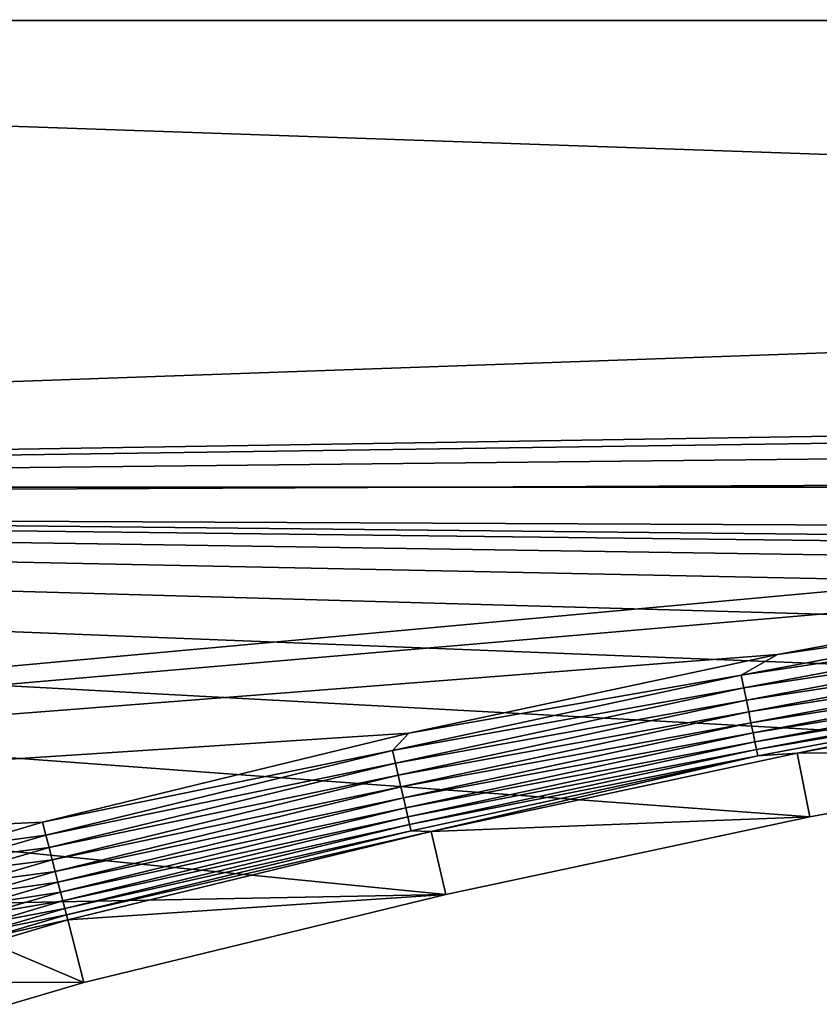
# Model space of a CAD drawing. Extents: x -320 to 320, y -695 to 695.
# Tile 112 of 169: x -143 to -109, y 390 to 432. Entities that reach past the tile are written whole.
import ezdxf

# ---------------------------------------------------------------- set-up
doc = ezdxf.new("R2010")
doc.units = 0
doc.header["$LTSCALE"] = 50.062222
for name, color, linetype in [('1', 7, 'CONTINUOUS'), ('2', 7, 'CONTINUOUS'), ('43', 7, 'CONTINUOUS'), ('44', 7, 'CONTINUOUS'), ('75', 7, 'CONTINUOUS'), ('76', 7, 'CONTINUOUS')]:
    doc.layers.add(name, color=color, linetype=linetype)

msp = doc.modelspace()

# ---------------------------------------------------------------- linework, layer by layer
at = {"layer": '1', "color": 7, "linetype": 'CONTINUOUS'}
for points in [[(-297.887, 412.179), (-295.58, 432.7), (297.887, 412.179), (-297.887, 412.179)], [(297.887, 412.179), (-295.58, 432.7), (295.58, 432.7), (297.887, 412.179)], [(-300.082, 391.646), (-297.887, 412.179), (-124.797, 394.97), (-300.082, 391.646)], [(-297.887, 412.179), (297.887, 412.179), (0, 409.04), (-297.887, 412.179)], [(-124.797, 394.97), (-297.887, 412.179), (-109.413, 398.257), (-124.797, 394.97)], [(-109.413, 398.257), (-297.887, 412.179), (-93.943, 401.111), (-109.413, 398.257)], [(-93.943, 401.111), (-297.887, 412.179), (-78.399, 403.53), (-93.943, 401.111)], [(-78.399, 403.53), (-297.887, 412.179), (-62.794, 405.511), (-78.399, 403.53)], [(-62.794, 405.511), (-297.887, 412.179), (-47.139, 407.054), (-62.794, 405.511)], [(-47.139, 407.054), (-297.887, 412.179), (-31.446, 408.157), (-47.139, 407.054)], [(-31.446, 408.157), (-297.887, 412.179), (-15.729, 408.819), (-31.446, 408.157)], [(-15.729, 408.819), (-297.887, 412.179), (0, 409.04), (-15.729, 408.819)], [(-140.082, 391.252), (-300.082, 391.646), (-124.797, 394.97), (-140.082, 391.252)], [(-143.179, 390.337), (-300.082, 391.646), (-140.082, 391.252), (-143.179, 390.337)]]:
    msp.add_3dface(points, dxfattribs=at)
at = {"layer": '2', "color": 7, "linetype": 'CONTINUOUS'}
for points in [[(288.629, 431.899, 11), (286.215, 452.369, 11), (-288.629, 431.899, 11), (288.629, 431.899, 11)], [(-288.629, 431.899, 11), (286.215, 452.369, 11), (-286.215, 452.369, 11), (-288.629, 431.899, 11)], [(-290.931, 411.417, 11), (288.629, 431.899, 11), (-288.629, 431.899, 11), (-290.931, 411.417, 11)], [(288.629, 431.899, 11), (-290.931, 411.417, 11), (-15.926, 415.814, 11), (288.629, 431.899, 11)], [(-15.926, 415.814, 11), (-290.931, 411.417, 11), (-31.839, 415.144, 11), (-15.926, 415.814, 11)], [(-31.839, 415.144, 11), (-290.931, 411.417, 11), (-47.727, 414.027, 11), (-31.839, 415.144, 11)], [(-47.727, 414.027, 11), (-290.931, 411.417, 11), (-63.578, 412.465, 11), (-47.727, 414.027, 11)], [(-63.578, 412.465, 11), (-290.931, 411.417, 11), (-79.378, 410.458, 11), (-63.578, 412.465, 11)], [(-290.931, 411.417, 11), (-293.122, 390.922, 11), (-79.378, 410.458, 11), (-290.931, 411.417, 11)], [(-79.378, 410.458, 11), (-293.122, 390.922, 11), (-95.116, 408.009, 11), (-79.378, 410.458, 11)], [(-95.116, 408.009, 11), (-293.122, 390.922, 11), (-110.779, 405.12, 11), (-95.116, 408.009, 11)], [(-110.779, 405.12, 11), (-293.122, 390.922, 11), (-126.355, 401.791, 11), (-110.779, 405.12, 11)], [(-126.355, 401.791, 11), (-293.122, 390.922, 11), (-141.831, 398.028, 11), (-126.355, 401.791, 11)], [(-141.831, 398.028, 11), (-293.122, 390.922, 11), (-145.394, 396.975, 11), (-141.831, 398.028, 11)]]:
    msp.add_3dface(points, dxfattribs=at)
at = {"layer": '43', "color": 7, "linetype": 'CONTINUOUS'}
for points in [[(-109.949, 400.947, 7.965), (-93.943, 401.111), (-94.403, 403.815, 7.965), (-109.949, 400.947, 7.965)], [(-109.413, 398.257), (-93.943, 401.111), (-109.949, 400.947, 7.965), (-109.413, 398.257)], [(-125.408, 397.643, 7.965), (-109.413, 398.257), (-109.949, 400.947, 7.965), (-125.408, 397.643, 7.965)], [(-124.797, 394.97), (-109.413, 398.257), (-125.408, 397.643, 7.965), (-124.797, 394.97)], [(-140.768, 393.908, 7.965), (-124.797, 394.97), (-125.408, 397.643, 7.965), (-140.768, 393.908, 7.965)], [(-140.082, 391.252), (-124.797, 394.97), (-140.768, 393.908, 7.965), (-140.082, 391.252)]]:
    msp.add_3dface(points, dxfattribs=at)
at = {"layer": '44', "color": 7, "linetype": 'CONTINUOUS'}
for points in [[(-140.082, 391.252), (-140.768, 393.908, 7.965), (-144.047, 392.939, 7.965), (-140.082, 391.252)], [(-143.179, 390.337), (-140.082, 391.252), (-144.047, 392.939, 7.965), (-143.179, 390.337)]]:
    msp.add_3dface(points, dxfattribs=at)
at = {"layer": '75', "color": 7, "linetype": 'CONTINUOUS'}
for points in [[(-95.116, 408.009, 11), (-110.779, 405.12, 11), (-97.499, 407.034, 10.965), (-95.116, 408.009, 11)], [(-97.499, 407.034, 10.965), (-110.779, 405.12, 11), (-112.313, 404.245, 10.965), (-97.499, 407.034, 10.965)], [(-97.499, 407.034, 10.965), (-112.313, 404.245, 10.965), (-97.405, 406.494, 10.862), (-97.499, 407.034, 10.965)], [(-97.405, 406.494, 10.862), (-112.313, 404.245, 10.965), (-112.204, 403.707, 10.862), (-97.405, 406.494, 10.862)], [(-97.405, 406.494, 10.862), (-112.204, 403.707, 10.862), (-97.313, 405.971, 10.692), (-97.405, 406.494, 10.862)], [(-97.313, 405.971, 10.692), (-112.204, 403.707, 10.862), (-112.099, 403.187, 10.692), (-97.313, 405.971, 10.692)], [(-97.313, 405.971, 10.692), (-112.099, 403.187, 10.692), (-97.226, 405.472, 10.458), (-97.313, 405.971, 10.692)], [(-97.226, 405.472, 10.458), (-112.099, 403.187, 10.692), (-111.999, 402.691, 10.458), (-97.226, 405.472, 10.458)], [(-97.226, 405.472, 10.458), (-111.999, 402.691, 10.458), (-97.145, 405.006, 10.162), (-97.226, 405.472, 10.458)], [(-110.779, 405.12, 11), (-126.355, 401.791, 11), (-112.313, 404.245, 10.965), (-110.779, 405.12, 11)], [(-97.145, 405.006, 10.162), (-111.999, 402.691, 10.458), (-111.905, 402.227, 10.162), (-97.145, 405.006, 10.162)], [(-97.145, 405.006, 10.162), (-111.905, 402.227, 10.162), (-97.07, 404.58, 9.811), (-97.145, 405.006, 10.162)], [(-97.07, 404.58, 9.811), (-111.905, 402.227, 10.162), (-111.819, 401.802, 9.811), (-97.07, 404.58, 9.811)], [(-97.07, 404.58, 9.811), (-111.819, 401.802, 9.811), (-97.004, 404.199, 9.408), (-97.07, 404.58, 9.811)], [(-112.313, 404.245, 10.965), (-126.355, 401.791, 11), (-127.047, 401.062, 10.965), (-112.313, 404.245, 10.965)], [(-112.313, 404.245, 10.965), (-127.047, 401.062, 10.965), (-112.204, 403.707, 10.862), (-112.313, 404.245, 10.965)], [(-97.004, 404.199, 9.408), (-111.819, 401.802, 9.811), (-111.743, 401.424, 9.408), (-97.004, 404.199, 9.408)], [(-97.004, 404.199, 9.408), (-111.743, 401.424, 9.408), (-96.947, 403.871, 8.961), (-97.004, 404.199, 9.408)], [(-112.204, 403.707, 10.862), (-127.047, 401.062, 10.965), (-126.925, 400.528, 10.862), (-112.204, 403.707, 10.862)], [(-112.204, 403.707, 10.862), (-126.925, 400.528, 10.862), (-112.099, 403.187, 10.692), (-112.204, 403.707, 10.862)], [(-96.947, 403.871, 8.961), (-111.743, 401.424, 9.408), (-111.677, 401.097, 8.961), (-96.947, 403.871, 8.961)], [(-96.947, 403.871, 8.961), (-111.677, 401.097, 8.961), (-96.899, 403.599, 8.476), (-96.947, 403.871, 8.961)], [(-96.899, 403.599, 8.476), (-111.677, 401.097, 8.961), (-111.622, 400.827, 8.476), (-96.899, 403.599, 8.476)], [(-109.949, 400.947, 7.965), (-96.899, 403.599, 8.476), (-111.622, 400.827, 8.476), (-109.949, 400.947, 7.965)], [(-109.949, 400.947, 7.965), (-94.403, 403.815, 7.965), (-96.899, 403.599, 8.476), (-109.949, 400.947, 7.965)], [(-112.099, 403.187, 10.692), (-126.925, 400.528, 10.862), (-126.805, 400.01, 10.692), (-112.099, 403.187, 10.692)], [(-112.099, 403.187, 10.692), (-126.805, 400.01, 10.692), (-111.999, 402.691, 10.458), (-112.099, 403.187, 10.692)], [(-111.999, 402.691, 10.458), (-126.805, 400.01, 10.692), (-126.692, 399.517, 10.458), (-111.999, 402.691, 10.458)], [(-111.999, 402.691, 10.458), (-126.692, 399.517, 10.458), (-111.905, 402.227, 10.162), (-111.999, 402.691, 10.458)], [(-111.905, 402.227, 10.162), (-126.692, 399.517, 10.458), (-126.586, 399.056, 10.162), (-111.905, 402.227, 10.162)], [(-111.905, 402.227, 10.162), (-126.586, 399.056, 10.162), (-111.819, 401.802, 9.811), (-111.905, 402.227, 10.162)], [(-111.819, 401.802, 9.811), (-126.586, 399.056, 10.162), (-126.489, 398.634, 9.811), (-111.819, 401.802, 9.811)], [(-111.819, 401.802, 9.811), (-126.489, 398.634, 9.811), (-111.743, 401.424, 9.408), (-111.819, 401.802, 9.811)], [(-126.355, 401.791, 11), (-141.831, 398.028, 11), (-127.047, 401.062, 10.965), (-126.355, 401.791, 11)], [(-111.743, 401.424, 9.408), (-126.489, 398.634, 9.811), (-126.402, 398.257, 9.408), (-111.743, 401.424, 9.408)], [(-111.743, 401.424, 9.408), (-126.402, 398.257, 9.408), (-111.677, 401.097, 8.961), (-111.743, 401.424, 9.408)], [(-127.047, 401.062, 10.965), (-141.831, 398.028, 11), (-141.692, 397.489, 10.965), (-127.047, 401.062, 10.965)], [(-127.047, 401.062, 10.965), (-141.692, 397.489, 10.965), (-126.925, 400.528, 10.862), (-127.047, 401.062, 10.965)], [(-111.677, 401.097, 8.961), (-126.402, 398.257, 9.408), (-126.328, 397.932, 8.961), (-111.677, 401.097, 8.961)], [(-111.677, 401.097, 8.961), (-126.328, 397.932, 8.961), (-111.622, 400.827, 8.476), (-111.677, 401.097, 8.961)], [(-111.622, 400.827, 8.476), (-126.328, 397.932, 8.961), (-126.266, 397.664, 8.476), (-111.622, 400.827, 8.476)], [(-125.408, 397.643, 7.965), (-111.622, 400.827, 8.476), (-126.266, 397.664, 8.476), (-125.408, 397.643, 7.965)], [(-125.408, 397.643, 7.965), (-109.949, 400.947, 7.965), (-111.622, 400.827, 8.476), (-125.408, 397.643, 7.965)], [(-126.925, 400.528, 10.862), (-141.692, 397.489, 10.965), (-141.555, 396.958, 10.862), (-126.925, 400.528, 10.862)], [(-126.925, 400.528, 10.862), (-141.555, 396.958, 10.862), (-126.805, 400.01, 10.692), (-126.925, 400.528, 10.862)], [(-126.805, 400.01, 10.692), (-141.555, 396.958, 10.862), (-141.422, 396.444, 10.692), (-126.805, 400.01, 10.692)], [(-126.805, 400.01, 10.692), (-141.422, 396.444, 10.692), (-126.692, 399.517, 10.458), (-126.805, 400.01, 10.692)], [(-126.692, 399.517, 10.458), (-141.422, 396.444, 10.692), (-141.296, 395.954, 10.458), (-126.692, 399.517, 10.458)], [(-126.692, 399.517, 10.458), (-141.296, 395.954, 10.458), (-126.586, 399.056, 10.162), (-126.692, 399.517, 10.458)], [(-126.586, 399.056, 10.162), (-141.296, 395.954, 10.458), (-141.178, 395.496, 10.162), (-126.586, 399.056, 10.162)], [(-126.586, 399.056, 10.162), (-141.178, 395.496, 10.162), (-126.489, 398.634, 9.811), (-126.586, 399.056, 10.162)], [(-126.489, 398.634, 9.811), (-141.178, 395.496, 10.162), (-141.069, 395.076, 9.811), (-126.489, 398.634, 9.811)], [(-126.489, 398.634, 9.811), (-141.069, 395.076, 9.811), (-126.402, 398.257, 9.408), (-126.489, 398.634, 9.811)], [(-126.402, 398.257, 9.408), (-141.069, 395.076, 9.811), (-140.973, 394.702, 9.408), (-126.402, 398.257, 9.408)], [(-126.402, 398.257, 9.408), (-140.973, 394.702, 9.408), (-126.328, 397.932, 8.961), (-126.402, 398.257, 9.408)], [(-126.328, 397.932, 8.961), (-140.973, 394.702, 9.408), (-140.89, 394.38, 8.961), (-126.328, 397.932, 8.961)], [(-126.328, 397.932, 8.961), (-140.89, 394.38, 8.961), (-126.266, 397.664, 8.476), (-126.328, 397.932, 8.961)], [(-126.266, 397.664, 8.476), (-140.89, 394.38, 8.961), (-140.821, 394.113, 8.476), (-126.266, 397.664, 8.476)], [(-125.408, 397.643, 7.965), (-126.266, 397.664, 8.476), (-140.821, 394.113, 8.476), (-125.408, 397.643, 7.965)], [(-140.768, 393.908, 7.965), (-125.408, 397.643, 7.965), (-140.821, 394.113, 8.476), (-140.768, 393.908, 7.965)]]:
    msp.add_3dface(points, dxfattribs=at)
at = {"layer": '76', "color": 7, "linetype": 'CONTINUOUS'}
for points in [[(-141.831, 398.028, 11), (-145.394, 396.975, 11), (-141.692, 397.489, 10.965), (-141.831, 398.028, 11)], [(-141.692, 397.489, 10.965), (-145.394, 396.975, 11), (-145, 396.519, 10.965), (-141.692, 397.489, 10.965)], [(-141.555, 396.958, 10.862), (-141.692, 397.489, 10.965), (-145, 396.519, 10.965), (-141.555, 396.958, 10.862)], [(-141.555, 396.958, 10.862), (-145, 396.519, 10.965), (-144.829, 395.998, 10.862), (-141.555, 396.958, 10.862)], [(-141.422, 396.444, 10.692), (-141.555, 396.958, 10.862), (-144.829, 395.998, 10.862), (-141.422, 396.444, 10.692)], [(-141.422, 396.444, 10.692), (-144.829, 395.998, 10.862), (-144.663, 395.494, 10.692), (-141.422, 396.444, 10.692)], [(-141.296, 395.954, 10.458), (-141.422, 396.444, 10.692), (-144.663, 395.494, 10.692), (-141.296, 395.954, 10.458)], [(-141.296, 395.954, 10.458), (-144.663, 395.494, 10.692), (-144.504, 395.013, 10.458), (-141.296, 395.954, 10.458)], [(-141.178, 395.496, 10.162), (-141.296, 395.954, 10.458), (-144.504, 395.013, 10.458), (-141.178, 395.496, 10.162)], [(-141.178, 395.496, 10.162), (-144.504, 395.013, 10.458), (-144.357, 394.564, 10.162), (-141.178, 395.496, 10.162)], [(-141.069, 395.076, 9.811), (-141.178, 395.496, 10.162), (-144.357, 394.564, 10.162), (-141.069, 395.076, 9.811)], [(-141.069, 395.076, 9.811), (-144.357, 394.564, 10.162), (-144.221, 394.152, 9.811), (-141.069, 395.076, 9.811)], [(-140.973, 394.702, 9.408), (-141.069, 395.076, 9.811), (-144.221, 394.152, 9.811), (-140.973, 394.702, 9.408)], [(-140.973, 394.702, 9.408), (-144.221, 394.152, 9.811), (-144.101, 393.785, 9.408), (-140.973, 394.702, 9.408)], [(-140.89, 394.38, 8.961), (-140.973, 394.702, 9.408), (-144.101, 393.785, 9.408), (-140.89, 394.38, 8.961)], [(-140.89, 394.38, 8.961), (-144.101, 393.785, 9.408), (-143.997, 393.469, 8.961), (-140.89, 394.38, 8.961)], [(-140.821, 394.113, 8.476), (-140.89, 394.38, 8.961), (-143.997, 393.469, 8.961), (-140.821, 394.113, 8.476)], [(-144.047, 392.939, 7.965), (-140.768, 393.908, 7.965), (-143.91, 393.207, 8.476), (-144.047, 392.939, 7.965)], [(-140.821, 394.113, 8.476), (-143.997, 393.469, 8.961), (-143.91, 393.207, 8.476), (-140.821, 394.113, 8.476)], [(-140.768, 393.908, 7.965), (-140.821, 394.113, 8.476), (-143.91, 393.207, 8.476), (-140.768, 393.908, 7.965)]]:
    msp.add_3dface(points, dxfattribs=at)

doc.saveas('drawing.dxf')
